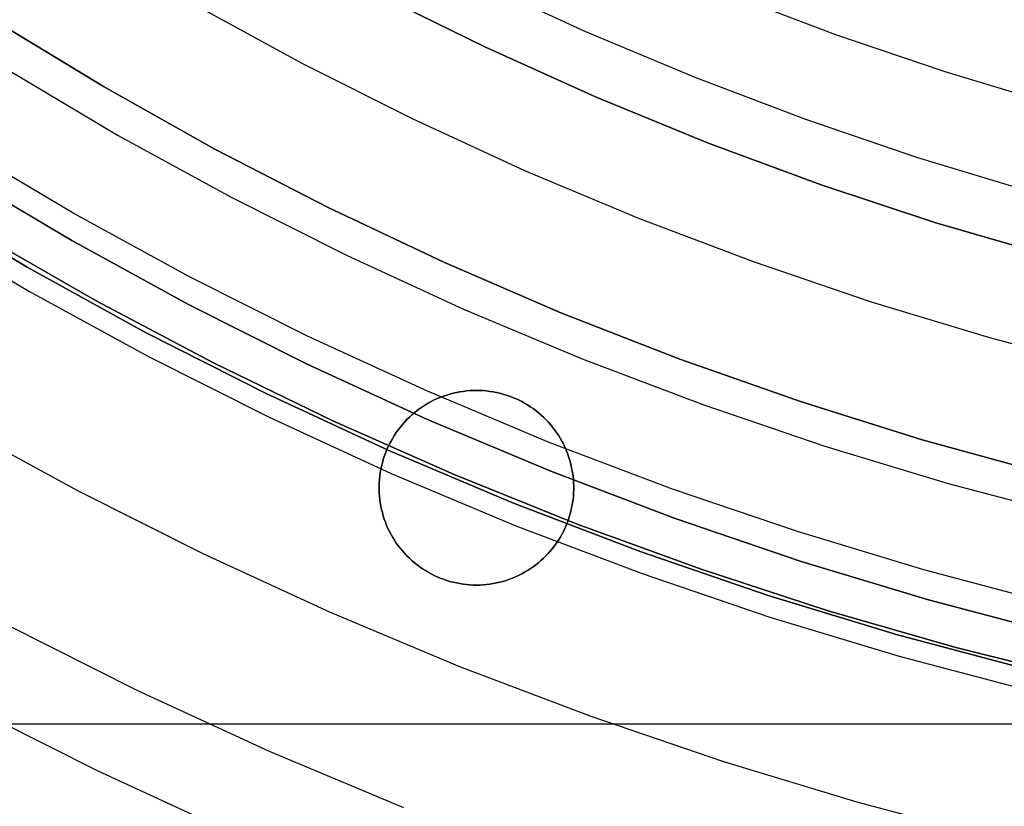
# Model space of a CAD drawing. Header units: millimetres. Extents: x 8929 to 10091, y -2708 to -1691.
# Tile 68 of 196: x 9485 to 9498, y -2108 to -2098. Entities that reach past the tile are written whole.
import ezdxf

# ---------------------------------------------------------------- set-up
doc = ezdxf.new("R2010")
doc.units = ezdxf.units.MM
for name, color, linetype in [('1', 7, 'Continuous'), ('COLOR EXT', 7, 'Continuous'), ('luz', 7, 'Continuous'), ('PLASTICO NEGRO', 7, 'Continuous')]:
    doc.layers.add(name, color=color, linetype=linetype)

msp = doc.modelspace()

# ---------------------------------------------------------------- linework, layer by layer
at = {"layer": '1', "color": 7, "true_color": 0xf4f4f4}
for p, q in [((9490.957, -2098.649, 206.567), (9489.563, -2097.963, 206.567)), ((9489.563, -2097.963, 208.385), (9490.957, -2098.649, 208.385)), ((9490.957, -2098.649, 207.476), (9489.563, -2097.963, 207.476)), ((9492.373, -2099.287, 206.567), (9490.957, -2098.649, 206.567)), ((9490.957, -2098.649, 208.385), (9492.373, -2099.287, 208.385)), ((9492.373, -2099.287, 207.476), (9490.957, -2098.649, 207.476)), ((9493.811, -2099.875, 206.567), (9492.373, -2099.287, 206.567)), ((9492.373, -2099.287, 208.385), (9493.811, -2099.875, 208.385)), ((9493.811, -2099.875, 207.476), (9492.373, -2099.287, 207.476)), ((9495.268, -2100.414, 206.567), (9493.811, -2099.875, 206.567)), ((9493.811, -2099.875, 208.385), (9495.268, -2100.414, 208.385)), ((9495.268, -2100.414, 207.476), (9493.811, -2099.875, 207.476)), ((9496.743, -2100.902, 206.567), (9495.268, -2100.414, 206.567)), ((9495.268, -2100.414, 208.385), (9496.743, -2100.902, 208.385)), ((9496.743, -2100.902, 207.476), (9495.268, -2100.414, 207.476)), ((9498.234, -2101.339, 206.567), (9496.743, -2100.902, 206.567)), ((9496.743, -2100.902, 208.385), (9498.234, -2101.339, 208.385)), ((9498.234, -2101.339, 207.476), (9496.743, -2100.902, 207.476))]:
    msp.add_line(p, q, dxfattribs=at)
at = {"layer": '1', "color": 7, "true_color": 0xffffff}
for p, q in [((9485.644, -2101.131, 69.704), (9484.174, -2100.259, 69.704)), ((9485.644, -2101.131, 53.153), (9484.174, -2100.259, 53.153)), ((9484.174, -2100.259, 61.429), (9485.644, -2101.131, 61.429)), ((9483.581, -2100.58, 70.904), (9485.072, -2101.472, 70.904)), ((9485.072, -2101.472, 76.403), (9483.581, -2100.58, 76.403)), ((9483.581, -2100.58, 34.804), (9485.072, -2101.472, 34.804)), ((9485.072, -2101.472, 42.804), (9483.581, -2100.58, 42.804)), ((9485.072, -2101.472, 73.653), (9483.581, -2100.58, 73.653)), ((9485.072, -2101.472, 38.804), (9483.581, -2100.58, 38.804)), ((9484.48, -2101.057, 206.567), (9485.959, -2101.904, 206.567)), ((9485.959, -2101.904, 208.385), (9484.48, -2101.057, 208.385)), ((9484.48, -2101.057, 207.476), (9485.959, -2101.904, 207.476)), ((9487.143, -2101.951, 69.704), (9485.644, -2101.131, 69.704)), ((9487.143, -2101.951, 53.153), (9485.644, -2101.131, 53.153)), ((9485.644, -2101.131, 61.429), (9487.143, -2101.951, 61.429)), ((9485.072, -2101.472, 70.904), (9486.593, -2102.311, 70.904)), ((9486.593, -2102.311, 76.403), (9485.072, -2101.472, 76.403)), ((9485.072, -2101.472, 34.804), (9486.593, -2102.311, 34.804)), ((9486.593, -2102.311, 42.804), (9485.072, -2101.472, 42.804)), ((9486.593, -2102.311, 73.653), (9485.072, -2101.472, 73.653)), ((9486.593, -2102.311, 38.804), (9485.072, -2101.472, 38.804)), ((9485.216, -2101.487, 206.567), (9485.216, -2101.487, 208.385)), ((9485.959, -2101.904, 206.567), (9487.466, -2102.7, 206.567)), ((9487.466, -2102.7, 208.385), (9485.959, -2101.904, 208.385)), ((9485.959, -2101.904, 207.476), (9487.466, -2102.7, 207.476)), ((9488.67, -2102.719, 69.704), (9487.143, -2101.951, 69.704)), ((9488.67, -2102.719, 53.153), (9487.143, -2101.951, 53.153)), ((9487.143, -2101.951, 61.429), (9488.67, -2102.719, 61.429)), ((9486.593, -2102.311, 70.904), (9488.143, -2103.097, 70.904)), ((9488.143, -2103.097, 76.403), (9486.593, -2102.311, 76.403)), ((9486.593, -2102.311, 34.804), (9488.143, -2103.097, 34.804)), ((9488.143, -2103.097, 42.804), (9486.593, -2102.311, 42.804)), ((9488.143, -2103.097, 73.653), (9486.593, -2102.311, 73.653)), ((9488.143, -2103.097, 38.804), (9486.593, -2102.311, 38.804)), ((9487.466, -2102.7, 206.567), (9488.999, -2103.445, 206.567)), ((9488.999, -2103.445, 208.385), (9487.466, -2102.7, 208.385)), ((9487.466, -2102.7, 207.476), (9488.999, -2103.445, 207.476)), ((9490.222, -2103.433, 69.704), (9488.67, -2102.719, 69.704)), ((9490.222, -2103.433, 53.153), (9488.67, -2102.719, 53.153)), ((9488.67, -2102.719, 61.429), (9490.222, -2103.433, 61.429)), ((9488.143, -2103.097, 70.904), (9489.719, -2103.828, 70.904)), ((9489.719, -2103.828, 76.403), (9488.143, -2103.097, 76.403)), ((9488.143, -2103.097, 34.804), (9489.719, -2103.828, 34.804)), ((9489.719, -2103.828, 42.804), (9488.143, -2103.097, 42.804)), ((9489.719, -2103.828, 73.653), (9488.143, -2103.097, 73.653)), ((9489.719, -2103.828, 38.804), (9488.143, -2103.097, 38.804)), ((9488.999, -2103.445, 206.567), (9490.557, -2104.136, 206.567)), ((9490.557, -2104.136, 208.385), (9488.999, -2103.445, 208.385)), ((9488.999, -2103.445, 207.476), (9490.557, -2104.136, 207.476)), ((9491.798, -2104.094, 69.704), (9490.222, -2103.433, 69.704)), ((9491.798, -2104.094, 53.153), (9490.222, -2103.433, 53.153)), ((9490.222, -2103.433, 61.429), (9491.798, -2104.094, 61.429)), ((9489.719, -2103.828, 70.904), (9491.32, -2104.505, 70.904)), ((9491.32, -2104.505, 76.403), (9489.719, -2103.828, 76.403)), ((9489.719, -2103.828, 34.804), (9491.32, -2104.505, 34.804)), ((9491.32, -2104.505, 42.804), (9489.719, -2103.828, 42.804)), ((9491.32, -2104.505, 73.653), (9489.719, -2103.828, 73.653)), ((9491.32, -2104.505, 38.804), (9489.719, -2103.828, 38.804)), ((9490.557, -2104.136, 206.567), (9492.137, -2104.774, 206.567)), ((9492.137, -2104.774, 208.385), (9490.557, -2104.136, 208.385)), ((9490.557, -2104.136, 207.476), (9492.137, -2104.774, 207.476)), ((9493.395, -2104.7, 69.704), (9491.798, -2104.094, 69.704)), ((9493.395, -2104.7, 53.153), (9491.798, -2104.094, 53.153)), ((9491.798, -2104.094, 61.429), (9493.395, -2104.7, 61.429)), ((9491.32, -2104.505, 70.904), (9492.943, -2105.125, 70.904)), ((9492.943, -2105.125, 76.403), (9491.32, -2104.505, 76.403)), ((9491.32, -2104.505, 34.804), (9492.943, -2105.125, 34.804)), ((9492.943, -2105.125, 42.804), (9491.32, -2104.505, 42.804)), ((9492.943, -2105.125, 73.653), (9491.32, -2104.505, 73.653)), ((9492.943, -2105.125, 38.804), (9491.32, -2104.505, 38.804)), ((9495.013, -2105.251, 69.704), (9493.395, -2104.7, 69.704)), ((9495.013, -2105.251, 53.153), (9493.395, -2104.7, 53.153)), ((9493.395, -2104.7, 61.429), (9495.013, -2105.251, 61.429)), ((9492.137, -2104.774, 206.567), (9493.739, -2105.357, 206.567)), ((9493.739, -2105.357, 208.385), (9492.137, -2104.774, 208.385)), ((9492.137, -2104.774, 207.476), (9493.739, -2105.357, 207.476)), ((9492.943, -2105.125, 70.904), (9494.587, -2105.688, 70.904)), ((9494.587, -2105.688, 76.403), (9492.943, -2105.125, 76.403)), ((9492.943, -2105.125, 34.804), (9494.587, -2105.688, 34.804)), ((9494.587, -2105.688, 42.804), (9492.943, -2105.125, 42.804)), ((9494.587, -2105.688, 73.653), (9492.943, -2105.125, 73.653)), ((9494.587, -2105.688, 38.804), (9492.943, -2105.125, 38.804)), ((9493.739, -2105.357, 206.567), (9495.36, -2105.885, 206.567)), ((9495.36, -2105.885, 208.385), (9493.739, -2105.357, 208.385)), ((9493.739, -2105.357, 207.476), (9495.36, -2105.885, 207.476)), ((9496.649, -2105.745, 69.704), (9495.013, -2105.251, 69.704)), ((9496.649, -2105.745, 53.153), (9495.013, -2105.251, 53.153)), ((9495.013, -2105.251, 61.429), (9496.649, -2105.745, 61.429)), ((9494.587, -2105.688, 70.904), (9496.249, -2106.194, 70.904)), ((9496.249, -2106.194, 76.403), (9494.587, -2105.688, 76.403)), ((9494.587, -2105.688, 34.804), (9496.249, -2106.194, 34.804)), ((9496.249, -2106.194, 42.804), (9494.587, -2105.688, 42.804)), ((9496.249, -2106.194, 73.653), (9494.587, -2105.688, 73.653)), ((9496.249, -2106.194, 38.804), (9494.587, -2105.688, 38.804)), ((9498.301, -2106.182, 69.704), (9496.649, -2105.745, 69.704)), ((9498.301, -2106.182, 53.153), (9496.649, -2105.745, 53.153)), ((9496.649, -2105.745, 61.429), (9498.301, -2106.182, 61.429)), ((9495.36, -2105.885, 206.567), (9496.997, -2106.357, 206.567)), ((9496.997, -2106.357, 208.385), (9495.36, -2105.885, 208.385)), ((9495.36, -2105.885, 207.476), (9496.997, -2106.357, 207.476)), ((9496.249, -2106.194, 70.904), (9497.928, -2106.642, 70.904)), ((9497.928, -2106.642, 76.403), (9496.249, -2106.194, 76.403)), ((9496.249, -2106.194, 34.804), (9497.928, -2106.642, 34.804)), ((9497.928, -2106.642, 42.804), (9496.249, -2106.194, 42.804)), ((9497.928, -2106.642, 73.653), (9496.249, -2106.194, 73.653)), ((9497.928, -2106.642, 38.804), (9496.249, -2106.194, 38.804)), ((9496.997, -2106.357, 206.567), (9498.65, -2106.773, 206.567)), ((9498.65, -2106.773, 208.385), (9496.997, -2106.357, 208.385)), ((9496.997, -2106.357, 207.476), (9498.65, -2106.773, 207.476))]:
    msp.add_line(p, q, dxfattribs=at)
at = {"layer": 'COLOR EXT', "color": 30, "true_color": 0xff8d00}
for p, q in [((9490.627, -2103.074, 19.504), (9490.585, -2103.082, 19.504)), ((9490.585, -2103.082, 21.604), (9490.627, -2103.074, 21.604)), ((9490.627, -2103.074, 20.554), (9490.585, -2103.082, 20.554)), ((9490.67, -2103.068, 19.504), (9490.627, -2103.074, 19.504)), ((9490.627, -2103.074, 21.604), (9490.67, -2103.068, 21.604)), ((9490.67, -2103.068, 20.554), (9490.627, -2103.074, 20.554)), ((9490.713, -2103.062, 19.504), (9490.67, -2103.068, 19.504)), ((9490.67, -2103.068, 21.604), (9490.713, -2103.062, 21.604)), ((9490.713, -2103.062, 20.554), (9490.67, -2103.068, 20.554)), ((9490.756, -2103.059, 19.504), (9490.713, -2103.062, 19.504)), ((9490.713, -2103.062, 21.604), (9490.756, -2103.059, 21.604)), ((9490.756, -2103.059, 20.554), (9490.713, -2103.062, 20.554)), ((9490.799, -2103.056, 19.504), (9490.756, -2103.059, 19.504)), ((9490.756, -2103.059, 21.604), (9490.799, -2103.056, 21.604)), ((9490.799, -2103.056, 20.554), (9490.756, -2103.059, 20.554)), ((9490.842, -2103.056, 19.504), (9490.799, -2103.056, 19.504)), ((9490.799, -2103.056, 21.604), (9490.842, -2103.056, 21.604)), ((9490.842, -2103.056, 20.554), (9490.799, -2103.056, 20.554)), ((9490.885, -2103.056, 19.504), (9490.842, -2103.056, 19.504)), ((9490.842, -2103.056, 21.604), (9490.885, -2103.056, 21.604)), ((9490.842, -2103.056, 19.504), (9490.842, -2103.056, 21.604)), ((9490.885, -2103.056, 20.554), (9490.842, -2103.056, 20.554)), ((9490.928, -2103.059, 19.504), (9490.885, -2103.056, 19.504)), ((9490.885, -2103.056, 21.604), (9490.928, -2103.059, 21.604)), ((9490.928, -2103.059, 20.554), (9490.885, -2103.056, 20.554)), ((9490.971, -2103.062, 19.504), (9490.928, -2103.059, 19.504)), ((9490.928, -2103.059, 21.604), (9490.971, -2103.062, 21.604)), ((9490.971, -2103.062, 20.554), (9490.928, -2103.059, 20.554)), ((9491.014, -2103.068, 19.504), (9490.971, -2103.062, 19.504)), ((9490.971, -2103.062, 21.604), (9491.014, -2103.068, 21.604)), ((9491.014, -2103.068, 20.554), (9490.971, -2103.062, 20.554)), ((9491.057, -2103.074, 19.504), (9491.014, -2103.068, 19.504)), ((9491.014, -2103.068, 21.604), (9491.057, -2103.074, 21.604)), ((9491.057, -2103.074, 20.554), (9491.014, -2103.068, 20.554)), ((9491.099, -2103.082, 19.504), (9491.057, -2103.074, 19.504)), ((9491.057, -2103.074, 21.604), (9491.099, -2103.082, 21.604)), ((9491.099, -2103.082, 20.554), (9491.057, -2103.074, 20.554)), ((9490.261, -2103.199, 19.504), (9490.223, -2103.22, 19.504)), ((9490.223, -2103.22, 21.604), (9490.261, -2103.199, 21.604)), ((9490.261, -2103.199, 20.554), (9490.223, -2103.22, 20.554)), ((9490.299, -2103.179, 19.504), (9490.261, -2103.199, 19.504)), ((9490.261, -2103.199, 21.604), (9490.299, -2103.179, 21.604)), ((9490.299, -2103.179, 20.554), (9490.261, -2103.199, 20.554)), ((9490.339, -2103.161, 19.504), (9490.299, -2103.179, 19.504)), ((9490.299, -2103.179, 21.604), (9490.339, -2103.161, 21.604)), ((9490.339, -2103.161, 20.554), (9490.299, -2103.179, 20.554)), ((9490.378, -2103.145, 19.504), (9490.339, -2103.161, 19.504)), ((9490.339, -2103.161, 21.604), (9490.378, -2103.145, 21.604)), ((9490.378, -2103.145, 20.554), (9490.339, -2103.161, 20.554)), ((9490.419, -2103.129, 19.504), (9490.378, -2103.145, 19.504)), ((9490.378, -2103.145, 21.604), (9490.419, -2103.129, 21.604)), ((9490.419, -2103.129, 20.554), (9490.378, -2103.145, 20.554)), ((9490.46, -2103.116, 19.504), (9490.419, -2103.129, 19.504)), ((9490.419, -2103.129, 21.604), (9490.46, -2103.116, 21.604)), ((9490.46, -2103.116, 20.554), (9490.419, -2103.129, 20.554)), ((9490.501, -2103.103, 19.504), (9490.46, -2103.116, 19.504)), ((9490.46, -2103.116, 21.604), (9490.501, -2103.103, 21.604)), ((9490.501, -2103.103, 20.554), (9490.46, -2103.116, 20.554)), ((9490.543, -2103.092, 19.504), (9490.501, -2103.103, 19.504)), ((9490.501, -2103.103, 21.604), (9490.543, -2103.092, 21.604)), ((9490.543, -2103.092, 20.554), (9490.501, -2103.103, 20.554)), ((9490.585, -2103.082, 19.504), (9490.543, -2103.092, 19.504)), ((9490.543, -2103.092, 21.604), (9490.585, -2103.082, 21.604)), ((9490.585, -2103.082, 20.554), (9490.543, -2103.092, 20.554)), ((9491.141, -2103.092, 19.504), (9491.099, -2103.082, 19.504)), ((9491.099, -2103.082, 21.604), (9491.141, -2103.092, 21.604)), ((9491.141, -2103.092, 20.554), (9491.099, -2103.082, 20.554)), ((9491.183, -2103.103, 19.504), (9491.141, -2103.092, 19.504)), ((9491.141, -2103.092, 21.604), (9491.183, -2103.103, 21.604)), ((9491.183, -2103.103, 20.554), (9491.141, -2103.092, 20.554)), ((9491.224, -2103.116, 19.504), (9491.183, -2103.103, 19.504)), ((9491.183, -2103.103, 21.604), (9491.224, -2103.116, 21.604)), ((9491.224, -2103.116, 20.554), (9491.183, -2103.103, 20.554)), ((9491.265, -2103.129, 19.504), (9491.224, -2103.116, 19.504)), ((9491.224, -2103.116, 21.604), (9491.265, -2103.129, 21.604)), ((9491.265, -2103.129, 20.554), (9491.224, -2103.116, 20.554)), ((9491.305, -2103.145, 19.504), (9491.265, -2103.129, 19.504)), ((9491.265, -2103.129, 21.604), (9491.305, -2103.145, 21.604)), ((9491.305, -2103.145, 20.554), (9491.265, -2103.129, 20.554)), ((9491.345, -2103.161, 19.504), (9491.305, -2103.145, 19.504)), ((9491.305, -2103.145, 21.604), (9491.345, -2103.161, 21.604)), ((9491.345, -2103.161, 20.554), (9491.305, -2103.145, 20.554)), ((9491.384, -2103.179, 19.504), (9491.345, -2103.161, 19.504)), ((9491.345, -2103.161, 21.604), (9491.384, -2103.179, 21.604)), ((9491.384, -2103.179, 20.554), (9491.345, -2103.161, 20.554)), ((9491.423, -2103.199, 19.504), (9491.384, -2103.179, 19.504)), ((9491.384, -2103.179, 21.604), (9491.423, -2103.199, 21.604)), ((9491.423, -2103.199, 20.554), (9491.384, -2103.179, 20.554)), ((9491.461, -2103.22, 19.504), (9491.423, -2103.199, 19.504)), ((9491.423, -2103.199, 21.604), (9491.461, -2103.22, 21.604)), ((9491.461, -2103.22, 20.554), (9491.423, -2103.199, 20.554)), ((9490.079, -2103.315, 19.504), (9490.046, -2103.342, 19.504)), ((9490.046, -2103.342, 21.604), (9490.079, -2103.315, 21.604)), ((9490.079, -2103.315, 20.554), (9490.046, -2103.342, 20.554)), ((9490.114, -2103.289, 19.504), (9490.079, -2103.315, 19.504)), ((9490.079, -2103.315, 21.604), (9490.114, -2103.289, 21.604)), ((9490.114, -2103.289, 20.554), (9490.079, -2103.315, 20.554)), ((9490.15, -2103.265, 19.504), (9490.114, -2103.289, 19.504)), ((9490.114, -2103.289, 21.604), (9490.15, -2103.265, 21.604)), ((9490.15, -2103.265, 20.554), (9490.114, -2103.289, 20.554)), ((9490.186, -2103.242, 19.504), (9490.15, -2103.265, 19.504)), ((9490.15, -2103.265, 21.604), (9490.186, -2103.242, 21.604)), ((9490.186, -2103.242, 20.554), (9490.15, -2103.265, 20.554)), ((9490.223, -2103.22, 19.504), (9490.186, -2103.242, 19.504)), ((9490.186, -2103.242, 21.604), (9490.223, -2103.22, 21.604)), ((9490.223, -2103.22, 20.554), (9490.186, -2103.242, 20.554)), ((9491.498, -2103.242, 19.504), (9491.461, -2103.22, 19.504)), ((9491.461, -2103.22, 21.604), (9491.498, -2103.242, 21.604)), ((9491.498, -2103.242, 20.554), (9491.461, -2103.22, 20.554)), ((9491.534, -2103.265, 19.504), (9491.498, -2103.242, 19.504)), ((9491.498, -2103.242, 21.604), (9491.534, -2103.265, 21.604)), ((9491.534, -2103.265, 20.554), (9491.498, -2103.242, 20.554)), ((9491.57, -2103.289, 19.504), (9491.534, -2103.265, 19.504)), ((9491.534, -2103.265, 21.604), (9491.57, -2103.289, 21.604)), ((9491.57, -2103.289, 20.554), (9491.534, -2103.265, 20.554)), ((9491.604, -2103.315, 19.504), (9491.57, -2103.289, 19.504)), ((9491.57, -2103.289, 21.604), (9491.604, -2103.315, 21.604)), ((9491.604, -2103.315, 20.554), (9491.57, -2103.289, 20.554)), ((9491.638, -2103.342, 19.504), (9491.604, -2103.315, 19.504)), ((9491.604, -2103.315, 21.604), (9491.638, -2103.342, 21.604)), ((9491.638, -2103.342, 20.554), (9491.604, -2103.315, 20.554)), ((9489.921, -2103.461, 19.504), (9489.892, -2103.493, 19.504)), ((9489.892, -2103.493, 21.604), (9489.921, -2103.461, 21.604)), ((9489.921, -2103.461, 20.554), (9489.892, -2103.493, 20.554)), ((9489.95, -2103.429, 19.504), (9489.921, -2103.461, 19.504)), ((9489.921, -2103.461, 21.604), (9489.95, -2103.429, 21.604)), ((9489.95, -2103.429, 20.554), (9489.921, -2103.461, 20.554)), ((9489.981, -2103.399, 19.504), (9489.95, -2103.429, 19.504)), ((9489.95, -2103.429, 21.604), (9489.981, -2103.399, 21.604)), ((9489.981, -2103.399, 20.554), (9489.95, -2103.429, 20.554)), ((9490.013, -2103.37, 19.504), (9489.981, -2103.399, 19.504)), ((9489.981, -2103.399, 21.604), (9490.013, -2103.37, 21.604)), ((9490.013, -2103.37, 20.554), (9489.981, -2103.399, 20.554)), ((9490.046, -2103.342, 19.504), (9490.013, -2103.37, 19.504)), ((9490.013, -2103.37, 21.604), (9490.046, -2103.342, 21.604)), ((9490.046, -2103.342, 20.554), (9490.013, -2103.37, 20.554)), ((9491.671, -2103.37, 19.504), (9491.638, -2103.342, 19.504)), ((9491.638, -2103.342, 21.604), (9491.671, -2103.37, 21.604)), ((9491.671, -2103.37, 20.554), (9491.638, -2103.342, 20.554)), ((9491.703, -2103.399, 19.504), (9491.671, -2103.37, 19.504)), ((9491.671, -2103.37, 21.604), (9491.703, -2103.399, 21.604)), ((9491.703, -2103.399, 20.554), (9491.671, -2103.37, 20.554)), ((9491.733, -2103.429, 19.504), (9491.703, -2103.399, 19.504)), ((9491.703, -2103.399, 21.604), (9491.733, -2103.429, 21.604)), ((9491.733, -2103.429, 20.554), (9491.703, -2103.399, 20.554)), ((9491.763, -2103.461, 19.504), (9491.733, -2103.429, 19.504)), ((9491.733, -2103.429, 21.604), (9491.763, -2103.461, 21.604)), ((9491.763, -2103.461, 20.554), (9491.733, -2103.429, 20.554)), ((9491.792, -2103.493, 19.504), (9491.763, -2103.461, 19.504)), ((9491.763, -2103.461, 21.604), (9491.792, -2103.493, 21.604)), ((9491.792, -2103.493, 20.554), (9491.763, -2103.461, 20.554)), ((9489.838, -2103.561, 19.504), (9489.813, -2103.596, 19.504)), ((9489.813, -2103.596, 21.604), (9489.838, -2103.561, 21.604)), ((9489.838, -2103.561, 20.554), (9489.813, -2103.596, 20.554)), ((9489.865, -2103.526, 19.504), (9489.838, -2103.561, 19.504)), ((9489.838, -2103.561, 21.604), (9489.865, -2103.526, 21.604)), ((9489.865, -2103.526, 20.554), (9489.838, -2103.561, 20.554)), ((9489.892, -2103.493, 19.504), (9489.865, -2103.526, 19.504)), ((9489.865, -2103.526, 21.604), (9489.892, -2103.493, 21.604)), ((9489.892, -2103.493, 20.554), (9489.865, -2103.526, 20.554)), ((9491.819, -2103.526, 19.504), (9491.792, -2103.493, 19.504)), ((9491.792, -2103.493, 21.604), (9491.819, -2103.526, 21.604)), ((9491.819, -2103.526, 20.554), (9491.792, -2103.493, 20.554)), ((9491.845, -2103.561, 19.504), (9491.819, -2103.526, 19.504)), ((9491.819, -2103.526, 21.604), (9491.845, -2103.561, 21.604)), ((9491.845, -2103.561, 20.554), (9491.819, -2103.526, 20.554)), ((9491.871, -2103.596, 19.504), (9491.845, -2103.561, 19.504)), ((9491.845, -2103.561, 21.604), (9491.871, -2103.596, 21.604)), ((9491.871, -2103.596, 20.554), (9491.845, -2103.561, 20.554)), ((9489.745, -2103.706, 19.504), (9489.725, -2103.744, 19.504)), ((9489.725, -2103.744, 21.604), (9489.745, -2103.706, 21.604)), ((9489.745, -2103.706, 20.554), (9489.725, -2103.744, 20.554)), ((9489.767, -2103.668, 19.504), (9489.745, -2103.706, 19.504)), ((9489.745, -2103.706, 21.604), (9489.767, -2103.668, 21.604)), ((9489.767, -2103.668, 20.554), (9489.745, -2103.706, 20.554)), ((9489.789, -2103.632, 19.504), (9489.767, -2103.668, 19.504)), ((9489.767, -2103.668, 21.604), (9489.789, -2103.632, 21.604)), ((9489.789, -2103.632, 20.554), (9489.767, -2103.668, 20.554)), ((9489.813, -2103.596, 19.504), (9489.789, -2103.632, 19.504)), ((9489.789, -2103.632, 21.604), (9489.813, -2103.596, 21.604)), ((9489.813, -2103.596, 20.554), (9489.789, -2103.632, 20.554)), ((9491.894, -2103.632, 19.504), (9491.871, -2103.596, 19.504)), ((9491.871, -2103.596, 21.604), (9491.894, -2103.632, 21.604)), ((9491.894, -2103.632, 20.554), (9491.871, -2103.596, 20.554)), ((9491.917, -2103.668, 19.504), (9491.894, -2103.632, 19.504)), ((9491.894, -2103.632, 21.604), (9491.917, -2103.668, 21.604)), ((9491.917, -2103.668, 20.554), (9491.894, -2103.632, 20.554)), ((9491.938, -2103.706, 19.504), (9491.917, -2103.668, 19.504)), ((9491.917, -2103.668, 21.604), (9491.938, -2103.706, 21.604)), ((9491.938, -2103.706, 20.554), (9491.917, -2103.668, 20.554)), ((9491.959, -2103.744, 19.504), (9491.938, -2103.706, 19.504)), ((9491.938, -2103.706, 21.604), (9491.959, -2103.744, 21.604)), ((9491.959, -2103.744, 20.554), (9491.938, -2103.706, 20.554)), ((9489.689, -2103.822, 19.504), (9489.673, -2103.862, 19.504)), ((9489.673, -2103.862, 21.604), (9489.689, -2103.822, 21.604)), ((9489.689, -2103.822, 20.554), (9489.673, -2103.862, 20.554)), ((9489.706, -2103.783, 19.504), (9489.689, -2103.822, 19.504)), ((9489.689, -2103.822, 21.604), (9489.706, -2103.783, 21.604)), ((9489.706, -2103.783, 20.554), (9489.689, -2103.822, 20.554)), ((9489.725, -2103.744, 19.504), (9489.706, -2103.783, 19.504)), ((9489.706, -2103.783, 21.604), (9489.725, -2103.744, 21.604)), ((9489.725, -2103.744, 20.554), (9489.706, -2103.783, 20.554)), ((9491.977, -2103.783, 19.504), (9491.959, -2103.744, 19.504)), ((9491.959, -2103.744, 21.604), (9491.977, -2103.783, 21.604)), ((9491.977, -2103.783, 20.554), (9491.959, -2103.744, 20.554)), ((9491.995, -2103.822, 19.504), (9491.977, -2103.783, 19.504)), ((9491.977, -2103.783, 21.604), (9491.995, -2103.822, 21.604)), ((9491.995, -2103.822, 20.554), (9491.977, -2103.783, 20.554)), ((9492.011, -2103.862, 19.504), (9491.995, -2103.822, 19.504)), ((9491.995, -2103.822, 21.604), (9492.011, -2103.862, 21.604)), ((9492.011, -2103.862, 20.554), (9491.995, -2103.822, 20.554)), ((9489.645, -2103.944, 19.504), (9489.634, -2103.986, 19.504)), ((9489.634, -2103.986, 21.604), (9489.645, -2103.944, 21.604)), ((9489.645, -2103.944, 20.554), (9489.634, -2103.986, 20.554)), ((9489.658, -2103.903, 19.504), (9489.645, -2103.944, 19.504)), ((9489.645, -2103.944, 21.604), (9489.658, -2103.903, 21.604)), ((9489.658, -2103.903, 20.554), (9489.645, -2103.944, 20.554)), ((9489.673, -2103.862, 19.504), (9489.658, -2103.903, 19.504)), ((9489.658, -2103.903, 21.604), (9489.673, -2103.862, 21.604)), ((9489.673, -2103.862, 20.554), (9489.658, -2103.903, 20.554)), ((9492.025, -2103.903, 19.504), (9492.011, -2103.862, 19.504)), ((9492.011, -2103.862, 21.604), (9492.025, -2103.903, 21.604)), ((9492.025, -2103.903, 20.554), (9492.011, -2103.862, 20.554)), ((9492.038, -2103.944, 19.504), (9492.025, -2103.903, 19.504)), ((9492.025, -2103.903, 21.604), (9492.038, -2103.944, 21.604)), ((9492.038, -2103.944, 20.554), (9492.025, -2103.903, 20.554)), ((9492.05, -2103.986, 19.504), (9492.038, -2103.944, 19.504)), ((9492.038, -2103.944, 21.604), (9492.05, -2103.986, 21.604)), ((9492.05, -2103.986, 20.554), (9492.038, -2103.944, 20.554)), ((9489.614, -2104.07, 19.504), (9489.607, -2104.112, 19.504)), ((9489.607, -2104.112, 21.604), (9489.614, -2104.07, 21.604)), ((9489.614, -2104.07, 20.554), (9489.607, -2104.112, 20.554)), ((9489.623, -2104.028, 19.504), (9489.614, -2104.07, 19.504)), ((9489.614, -2104.07, 21.604), (9489.623, -2104.028, 21.604)), ((9489.623, -2104.028, 20.554), (9489.614, -2104.07, 20.554)), ((9489.634, -2103.986, 19.504), (9489.623, -2104.028, 19.504)), ((9489.623, -2104.028, 21.604), (9489.634, -2103.986, 21.604)), ((9489.634, -2103.986, 20.554), (9489.623, -2104.028, 20.554)), ((9492.06, -2104.028, 19.504), (9492.05, -2103.986, 19.504)), ((9492.05, -2103.986, 21.604), (9492.06, -2104.028, 21.604)), ((9492.06, -2104.028, 20.554), (9492.05, -2103.986, 20.554)), ((9492.069, -2104.07, 19.504), (9492.06, -2104.028, 19.504)), ((9492.06, -2104.028, 21.604), (9492.069, -2104.07, 21.604)), ((9492.069, -2104.07, 20.554), (9492.06, -2104.028, 20.554)), ((9492.077, -2104.112, 19.504), (9492.069, -2104.07, 19.504)), ((9492.069, -2104.07, 21.604), (9492.077, -2104.112, 21.604)), ((9492.077, -2104.112, 20.554), (9492.069, -2104.07, 20.554)), ((9489.596, -2104.198, 19.504), (9489.594, -2104.241, 19.504)), ((9489.594, -2104.241, 21.604), (9489.596, -2104.198, 21.604)), ((9489.596, -2104.198, 20.554), (9489.594, -2104.241, 20.554)), ((9489.601, -2104.155, 19.504), (9489.596, -2104.198, 19.504)), ((9489.596, -2104.198, 21.604), (9489.601, -2104.155, 21.604)), ((9489.601, -2104.155, 20.554), (9489.596, -2104.198, 20.554)), ((9489.607, -2104.112, 19.504), (9489.601, -2104.155, 19.504)), ((9489.601, -2104.155, 21.604), (9489.607, -2104.112, 21.604)), ((9489.607, -2104.112, 20.554), (9489.601, -2104.155, 20.554)), ((9492.083, -2104.155, 19.504), (9492.077, -2104.112, 19.504)), ((9492.077, -2104.112, 21.604), (9492.083, -2104.155, 21.604)), ((9492.083, -2104.155, 20.554), (9492.077, -2104.112, 20.554)), ((9492.087, -2104.198, 19.504), (9492.083, -2104.155, 19.504)), ((9492.083, -2104.155, 21.604), (9492.087, -2104.198, 21.604)), ((9492.087, -2104.198, 20.554), (9492.083, -2104.155, 20.554)), ((9492.09, -2104.241, 19.504), (9492.087, -2104.198, 19.504)), ((9492.087, -2104.198, 21.604), (9492.09, -2104.241, 21.604)), ((9492.09, -2104.241, 20.554), (9492.087, -2104.198, 20.554)), ((9489.594, -2104.241, 19.504), (9489.592, -2104.284, 19.504)), ((9489.592, -2104.284, 21.604), (9489.594, -2104.241, 21.604)), ((9489.594, -2104.241, 20.554), (9489.592, -2104.284, 20.554)), ((9489.592, -2104.284, 19.504), (9489.592, -2104.327, 19.504)), ((9489.592, -2104.327, 21.604), (9489.592, -2104.284, 21.604)), ((9489.592, -2104.284, 20.554), (9489.592, -2104.327, 20.554)), ((9489.592, -2104.306, 19.504), (9489.592, -2104.306, 21.604)), ((9489.592, -2104.327, 19.504), (9489.594, -2104.37, 19.504)), ((9489.594, -2104.37, 21.604), (9489.592, -2104.327, 21.604)), ((9489.592, -2104.327, 20.554), (9489.594, -2104.37, 20.554)), ((9492.092, -2104.284, 19.504), (9492.09, -2104.241, 19.504)), ((9492.09, -2104.241, 21.604), (9492.092, -2104.284, 21.604)), ((9492.092, -2104.284, 20.554), (9492.09, -2104.241, 20.554)), ((9492.09, -2104.37, 19.504), (9492.092, -2104.327, 19.504)), ((9492.092, -2104.327, 21.604), (9492.09, -2104.37, 21.604)), ((9492.09, -2104.37, 20.554), (9492.092, -2104.327, 20.554)), ((9492.092, -2104.327, 19.504), (9492.092, -2104.284, 19.504)), ((9492.092, -2104.284, 21.604), (9492.092, -2104.327, 21.604)), ((9492.092, -2104.327, 20.554), (9492.092, -2104.284, 20.554)), ((9492.092, -2104.306, 19.504), (9492.092, -2104.306, 21.604)), ((9489.594, -2104.37, 19.504), (9489.596, -2104.413, 19.504)), ((9489.596, -2104.413, 21.604), (9489.594, -2104.37, 21.604)), ((9489.594, -2104.37, 20.554), (9489.596, -2104.413, 20.554)), ((9489.596, -2104.413, 19.504), (9489.601, -2104.456, 19.504)), ((9489.601, -2104.456, 21.604), (9489.596, -2104.413, 21.604)), ((9489.596, -2104.413, 20.554), (9489.601, -2104.456, 20.554)), ((9489.601, -2104.456, 19.504), (9489.607, -2104.499, 19.504)), ((9489.607, -2104.499, 21.604), (9489.601, -2104.456, 21.604)), ((9489.601, -2104.456, 20.554), (9489.607, -2104.499, 20.554)), ((9492.077, -2104.499, 19.504), (9492.083, -2104.456, 19.504)), ((9492.083, -2104.456, 21.604), (9492.077, -2104.499, 21.604)), ((9492.077, -2104.499, 20.554), (9492.083, -2104.456, 20.554)), ((9492.083, -2104.456, 19.504), (9492.087, -2104.413, 19.504)), ((9492.087, -2104.413, 21.604), (9492.083, -2104.456, 21.604)), ((9492.083, -2104.456, 20.554), (9492.087, -2104.413, 20.554)), ((9492.087, -2104.413, 19.504), (9492.09, -2104.37, 19.504)), ((9492.09, -2104.37, 21.604), (9492.087, -2104.413, 21.604)), ((9492.087, -2104.413, 20.554), (9492.09, -2104.37, 20.554)), ((9489.607, -2104.499, 19.504), (9489.614, -2104.542, 19.504)), ((9489.614, -2104.542, 21.604), (9489.607, -2104.499, 21.604)), ((9489.607, -2104.499, 20.554), (9489.614, -2104.542, 20.554)), ((9489.614, -2104.542, 19.504), (9489.623, -2104.584, 19.504)), ((9489.623, -2104.584, 21.604), (9489.614, -2104.542, 21.604)), ((9489.614, -2104.542, 20.554), (9489.623, -2104.584, 20.554)), ((9489.623, -2104.584, 19.504), (9489.634, -2104.626, 19.504)), ((9489.634, -2104.626, 21.604), (9489.623, -2104.584, 21.604)), ((9489.623, -2104.584, 20.554), (9489.634, -2104.626, 20.554)), ((9492.05, -2104.626, 19.504), (9492.06, -2104.584, 19.504)), ((9492.06, -2104.584, 21.604), (9492.05, -2104.626, 21.604)), ((9492.05, -2104.626, 20.554), (9492.06, -2104.584, 20.554)), ((9492.06, -2104.584, 19.504), (9492.069, -2104.542, 19.504)), ((9492.069, -2104.542, 21.604), (9492.06, -2104.584, 21.604)), ((9492.06, -2104.584, 20.554), (9492.069, -2104.542, 20.554)), ((9492.069, -2104.542, 19.504), (9492.077, -2104.499, 19.504)), ((9492.077, -2104.499, 21.604), (9492.069, -2104.542, 21.604)), ((9492.069, -2104.542, 20.554), (9492.077, -2104.499, 20.554)), ((9489.634, -2104.626, 19.504), (9489.645, -2104.667, 19.504)), ((9489.645, -2104.667, 21.604), (9489.634, -2104.626, 21.604)), ((9489.634, -2104.626, 20.554), (9489.645, -2104.667, 20.554)), ((9489.645, -2104.667, 19.504), (9489.658, -2104.708, 19.504)), ((9489.658, -2104.708, 21.604), (9489.645, -2104.667, 21.604)), ((9489.645, -2104.667, 20.554), (9489.658, -2104.708, 20.554)), ((9489.658, -2104.708, 19.504), (9489.673, -2104.749, 19.504)), ((9489.673, -2104.749, 21.604), (9489.658, -2104.708, 21.604)), ((9489.658, -2104.708, 20.554), (9489.673, -2104.749, 20.554)), ((9492.011, -2104.749, 19.504), (9492.025, -2104.708, 19.504)), ((9492.025, -2104.708, 21.604), (9492.011, -2104.749, 21.604)), ((9492.011, -2104.749, 20.554), (9492.025, -2104.708, 20.554)), ((9492.025, -2104.708, 19.504), (9492.038, -2104.667, 19.504)), ((9492.038, -2104.667, 21.604), (9492.025, -2104.708, 21.604)), ((9492.025, -2104.708, 20.554), (9492.038, -2104.667, 20.554)), ((9492.038, -2104.667, 19.504), (9492.05, -2104.626, 19.504)), ((9492.05, -2104.626, 21.604), (9492.038, -2104.667, 21.604)), ((9492.038, -2104.667, 20.554), (9492.05, -2104.626, 20.554)), ((9489.673, -2104.749, 19.504), (9489.689, -2104.789, 19.504)), ((9489.689, -2104.789, 21.604), (9489.673, -2104.749, 21.604)), ((9489.673, -2104.749, 20.554), (9489.689, -2104.789, 20.554)), ((9489.689, -2104.789, 19.504), (9489.706, -2104.829, 19.504)), ((9489.706, -2104.829, 21.604), (9489.689, -2104.789, 21.604)), ((9489.689, -2104.789, 20.554), (9489.706, -2104.829, 20.554)), ((9489.706, -2104.829, 19.504), (9489.725, -2104.867, 19.504)), ((9489.725, -2104.867, 21.604), (9489.706, -2104.829, 21.604)), ((9489.706, -2104.829, 20.554), (9489.725, -2104.867, 20.554)), ((9491.959, -2104.867, 19.504), (9491.977, -2104.829, 19.504)), ((9491.977, -2104.829, 21.604), (9491.959, -2104.867, 21.604)), ((9491.959, -2104.867, 20.554), (9491.977, -2104.829, 20.554)), ((9491.977, -2104.829, 19.504), (9491.995, -2104.789, 19.504)), ((9491.995, -2104.789, 21.604), (9491.977, -2104.829, 21.604)), ((9491.977, -2104.829, 20.554), (9491.995, -2104.789, 20.554)), ((9491.995, -2104.789, 19.504), (9492.011, -2104.749, 19.504)), ((9492.011, -2104.749, 21.604), (9491.995, -2104.789, 21.604)), ((9491.995, -2104.789, 20.554), (9492.011, -2104.749, 20.554)), ((9489.725, -2104.867, 19.504), (9489.745, -2104.906, 19.504)), ((9489.745, -2104.906, 21.604), (9489.725, -2104.867, 21.604)), ((9489.725, -2104.867, 20.554), (9489.745, -2104.906, 20.554)), ((9489.745, -2104.906, 19.504), (9489.767, -2104.943, 19.504)), ((9489.767, -2104.943, 21.604), (9489.745, -2104.906, 21.604)), ((9489.745, -2104.906, 20.554), (9489.767, -2104.943, 20.554)), ((9489.767, -2104.943, 19.504), (9489.789, -2104.98, 19.504)), ((9489.789, -2104.98, 21.604), (9489.767, -2104.943, 21.604)), ((9489.767, -2104.943, 20.554), (9489.789, -2104.98, 20.554)), ((9491.894, -2104.98, 19.504), (9491.917, -2104.943, 19.504)), ((9491.917, -2104.943, 21.604), (9491.894, -2104.98, 21.604)), ((9491.894, -2104.98, 20.554), (9491.917, -2104.943, 20.554)), ((9491.917, -2104.943, 19.504), (9491.938, -2104.906, 19.504)), ((9491.938, -2104.906, 21.604), (9491.917, -2104.943, 21.604)), ((9491.917, -2104.943, 20.554), (9491.938, -2104.906, 20.554)), ((9491.938, -2104.906, 19.504), (9491.959, -2104.867, 19.504)), ((9491.959, -2104.867, 21.604), (9491.938, -2104.906, 21.604)), ((9491.938, -2104.906, 20.554), (9491.959, -2104.867, 20.554)), ((9489.789, -2104.98, 19.504), (9489.813, -2105.016, 19.504)), ((9489.813, -2105.016, 21.604), (9489.789, -2104.98, 21.604)), ((9489.789, -2104.98, 20.554), (9489.813, -2105.016, 20.554)), ((9489.813, -2105.016, 19.504), (9489.838, -2105.051, 19.504)), ((9489.838, -2105.051, 21.604), (9489.813, -2105.016, 21.604)), ((9489.813, -2105.016, 20.554), (9489.838, -2105.051, 20.554)), ((9489.838, -2105.051, 19.504), (9489.865, -2105.085, 19.504)), ((9489.865, -2105.085, 21.604), (9489.838, -2105.051, 21.604)), ((9489.838, -2105.051, 20.554), (9489.865, -2105.085, 20.554)), ((9489.865, -2105.085, 19.504), (9489.892, -2105.118, 19.504)), ((9489.892, -2105.118, 21.604), (9489.865, -2105.085, 21.604)), ((9489.865, -2105.085, 20.554), (9489.892, -2105.118, 20.554)), ((9491.792, -2105.118, 19.504), (9491.819, -2105.085, 19.504)), ((9491.819, -2105.085, 21.604), (9491.792, -2105.118, 21.604)), ((9491.792, -2105.118, 20.554), (9491.819, -2105.085, 20.554)), ((9491.819, -2105.085, 19.504), (9491.845, -2105.051, 19.504)), ((9491.845, -2105.051, 21.604), (9491.819, -2105.085, 21.604)), ((9491.819, -2105.085, 20.554), (9491.845, -2105.051, 20.554)), ((9491.845, -2105.051, 19.504), (9491.871, -2105.016, 19.504)), ((9491.871, -2105.016, 21.604), (9491.845, -2105.051, 21.604)), ((9491.845, -2105.051, 20.554), (9491.871, -2105.016, 20.554)), ((9491.871, -2105.016, 19.504), (9491.894, -2104.98, 19.504)), ((9491.894, -2104.98, 21.604), (9491.871, -2105.016, 21.604)), ((9491.871, -2105.016, 20.554), (9491.894, -2104.98, 20.554)), ((9489.892, -2105.118, 19.504), (9489.921, -2105.151, 19.504)), ((9489.921, -2105.151, 21.604), (9489.892, -2105.118, 21.604)), ((9489.892, -2105.118, 20.554), (9489.921, -2105.151, 20.554)), ((9489.921, -2105.151, 19.504), (9489.95, -2105.182, 19.504)), ((9489.95, -2105.182, 21.604), (9489.921, -2105.151, 21.604)), ((9489.921, -2105.151, 20.554), (9489.95, -2105.182, 20.554)), ((9489.95, -2105.182, 19.504), (9489.981, -2105.212, 19.504)), ((9489.981, -2105.212, 21.604), (9489.95, -2105.182, 21.604)), ((9489.95, -2105.182, 20.554), (9489.981, -2105.212, 20.554)), ((9489.981, -2105.212, 19.504), (9490.013, -2105.241, 19.504)), ((9490.013, -2105.241, 21.604), (9489.981, -2105.212, 21.604)), ((9489.981, -2105.212, 20.554), (9490.013, -2105.241, 20.554)), ((9491.671, -2105.241, 19.504), (9491.703, -2105.212, 19.504)), ((9491.703, -2105.212, 21.604), (9491.671, -2105.241, 21.604)), ((9491.671, -2105.241, 20.554), (9491.703, -2105.212, 20.554)), ((9491.703, -2105.212, 19.504), (9491.733, -2105.182, 19.504)), ((9491.733, -2105.182, 21.604), (9491.703, -2105.212, 21.604)), ((9491.703, -2105.212, 20.554), (9491.733, -2105.182, 20.554)), ((9491.733, -2105.182, 19.504), (9491.763, -2105.151, 19.504)), ((9491.763, -2105.151, 21.604), (9491.733, -2105.182, 21.604)), ((9491.733, -2105.182, 20.554), (9491.763, -2105.151, 20.554)), ((9491.763, -2105.151, 19.504), (9491.792, -2105.118, 19.504)), ((9491.792, -2105.118, 21.604), (9491.763, -2105.151, 21.604)), ((9491.763, -2105.151, 20.554), (9491.792, -2105.118, 20.554)), ((9490.013, -2105.241, 19.504), (9490.046, -2105.269, 19.504)), ((9490.046, -2105.269, 21.604), (9490.013, -2105.241, 21.604)), ((9490.013, -2105.241, 20.554), (9490.046, -2105.269, 20.554)), ((9490.046, -2105.269, 19.504), (9490.079, -2105.296, 19.504)), ((9490.079, -2105.296, 21.604), (9490.046, -2105.269, 21.604)), ((9490.046, -2105.269, 20.554), (9490.079, -2105.296, 20.554)), ((9490.079, -2105.296, 19.504), (9490.114, -2105.322, 19.504)), ((9490.114, -2105.322, 21.604), (9490.079, -2105.296, 21.604)), ((9490.079, -2105.296, 20.554), (9490.114, -2105.322, 20.554)), ((9490.114, -2105.322, 19.504), (9490.15, -2105.347, 19.504)), ((9490.15, -2105.347, 21.604), (9490.114, -2105.322, 21.604)), ((9490.114, -2105.322, 20.554), (9490.15, -2105.347, 20.554)), ((9490.15, -2105.347, 19.504), (9490.186, -2105.37, 19.504)), ((9490.186, -2105.37, 21.604), (9490.15, -2105.347, 21.604)), ((9490.15, -2105.347, 20.554), (9490.186, -2105.37, 20.554)), ((9491.498, -2105.37, 19.504), (9491.534, -2105.347, 19.504)), ((9491.534, -2105.347, 21.604), (9491.498, -2105.37, 21.604)), ((9491.498, -2105.37, 20.554), (9491.534, -2105.347, 20.554)), ((9491.534, -2105.347, 19.504), (9491.57, -2105.322, 19.504)), ((9491.57, -2105.322, 21.604), (9491.534, -2105.347, 21.604)), ((9491.534, -2105.347, 20.554), (9491.57, -2105.322, 20.554)), ((9491.57, -2105.322, 19.504), (9491.604, -2105.296, 19.504)), ((9491.604, -2105.296, 21.604), (9491.57, -2105.322, 21.604)), ((9491.57, -2105.322, 20.554), (9491.604, -2105.296, 20.554)), ((9491.604, -2105.296, 19.504), (9491.638, -2105.269, 19.504)), ((9491.638, -2105.269, 21.604), (9491.604, -2105.296, 21.604)), ((9491.604, -2105.296, 20.554), (9491.638, -2105.269, 20.554)), ((9491.638, -2105.269, 19.504), (9491.671, -2105.241, 19.504)), ((9491.671, -2105.241, 21.604), (9491.638, -2105.269, 21.604)), ((9491.638, -2105.269, 20.554), (9491.671, -2105.241, 20.554)), ((9490.186, -2105.37, 19.504), (9490.223, -2105.392, 19.504)), ((9490.223, -2105.392, 21.604), (9490.186, -2105.37, 21.604)), ((9490.186, -2105.37, 20.554), (9490.223, -2105.392, 20.554)), ((9490.223, -2105.392, 19.504), (9490.261, -2105.412, 19.504)), ((9490.261, -2105.412, 21.604), (9490.223, -2105.392, 21.604)), ((9490.223, -2105.392, 20.554), (9490.261, -2105.412, 20.554)), ((9490.261, -2105.412, 19.504), (9490.299, -2105.432, 19.504)), ((9490.299, -2105.432, 21.604), (9490.261, -2105.412, 21.604)), ((9490.261, -2105.412, 20.554), (9490.299, -2105.432, 20.554)), ((9490.299, -2105.432, 19.504), (9490.339, -2105.45, 19.504)), ((9490.339, -2105.45, 21.604), (9490.299, -2105.432, 21.604)), ((9490.299, -2105.432, 20.554), (9490.339, -2105.45, 20.554)), ((9490.339, -2105.45, 19.504), (9490.378, -2105.467, 19.504)), ((9490.378, -2105.467, 21.604), (9490.339, -2105.45, 21.604)), ((9490.339, -2105.45, 20.554), (9490.378, -2105.467, 20.554)), ((9490.378, -2105.467, 19.504), (9490.419, -2105.482, 19.504)), ((9490.419, -2105.482, 21.604), (9490.378, -2105.467, 21.604)), ((9490.378, -2105.467, 20.554), (9490.419, -2105.482, 20.554)), ((9490.419, -2105.482, 19.504), (9490.46, -2105.496, 19.504)), ((9490.46, -2105.496, 21.604), (9490.419, -2105.482, 21.604)), ((9490.419, -2105.482, 20.554), (9490.46, -2105.496, 20.554)), ((9491.224, -2105.496, 19.504), (9491.265, -2105.482, 19.504)), ((9491.265, -2105.482, 21.604), (9491.224, -2105.496, 21.604)), ((9491.224, -2105.496, 20.554), (9491.265, -2105.482, 20.554)), ((9491.265, -2105.482, 19.504), (9491.305, -2105.467, 19.504)), ((9491.305, -2105.467, 21.604), (9491.265, -2105.482, 21.604)), ((9491.265, -2105.482, 20.554), (9491.305, -2105.467, 20.554)), ((9491.305, -2105.467, 19.504), (9491.345, -2105.45, 19.504)), ((9491.345, -2105.45, 21.604), (9491.305, -2105.467, 21.604)), ((9491.305, -2105.467, 20.554), (9491.345, -2105.45, 20.554)), ((9491.345, -2105.45, 19.504), (9491.384, -2105.432, 19.504)), ((9491.384, -2105.432, 21.604), (9491.345, -2105.45, 21.604)), ((9491.345, -2105.45, 20.554), (9491.384, -2105.432, 20.554)), ((9491.384, -2105.432, 19.504), (9491.423, -2105.412, 19.504)), ((9491.423, -2105.412, 21.604), (9491.384, -2105.432, 21.604)), ((9491.384, -2105.432, 20.554), (9491.423, -2105.412, 20.554)), ((9491.423, -2105.412, 19.504), (9491.461, -2105.392, 19.504)), ((9491.461, -2105.392, 21.604), (9491.423, -2105.412, 21.604)), ((9491.423, -2105.412, 20.554), (9491.461, -2105.392, 20.554)), ((9491.461, -2105.392, 19.504), (9491.498, -2105.37, 19.504)), ((9491.498, -2105.37, 21.604), (9491.461, -2105.392, 21.604)), ((9491.461, -2105.392, 20.554), (9491.498, -2105.37, 20.554)), ((9490.46, -2105.496, 19.504), (9490.501, -2105.508, 19.504)), ((9490.501, -2105.508, 21.604), (9490.46, -2105.496, 21.604)), ((9490.46, -2105.496, 20.554), (9490.501, -2105.508, 20.554)), ((9490.501, -2105.508, 19.504), (9490.543, -2105.519, 19.504)), ((9490.543, -2105.519, 21.604), (9490.501, -2105.508, 21.604)), ((9490.501, -2105.508, 20.554), (9490.543, -2105.519, 20.554)), ((9490.543, -2105.519, 19.504), (9490.585, -2105.529, 19.504)), ((9490.585, -2105.529, 21.604), (9490.543, -2105.519, 21.604)), ((9490.543, -2105.519, 20.554), (9490.585, -2105.529, 20.554)), ((9490.585, -2105.529, 19.504), (9490.627, -2105.537, 19.504)), ((9490.627, -2105.537, 21.604), (9490.585, -2105.529, 21.604)), ((9490.585, -2105.529, 20.554), (9490.627, -2105.537, 20.554)), ((9490.627, -2105.537, 19.504), (9490.67, -2105.544, 19.504)), ((9490.67, -2105.544, 21.604), (9490.627, -2105.537, 21.604)), ((9490.627, -2105.537, 20.554), (9490.67, -2105.544, 20.554)), ((9490.67, -2105.544, 19.504), (9490.713, -2105.549, 19.504)), ((9490.713, -2105.549, 21.604), (9490.67, -2105.544, 21.604)), ((9490.67, -2105.544, 20.554), (9490.713, -2105.549, 20.554)), ((9490.713, -2105.549, 19.504), (9490.756, -2105.553, 19.504)), ((9490.756, -2105.553, 21.604), (9490.713, -2105.549, 21.604)), ((9490.713, -2105.549, 20.554), (9490.756, -2105.553, 20.554)), ((9490.756, -2105.553, 19.504), (9490.799, -2105.555, 19.504)), ((9490.799, -2105.555, 21.604), (9490.756, -2105.553, 21.604)), ((9490.756, -2105.553, 20.554), (9490.799, -2105.555, 20.554)), ((9490.799, -2105.555, 19.504), (9490.842, -2105.556, 19.504)), ((9490.842, -2105.556, 21.604), (9490.799, -2105.555, 21.604)), ((9490.799, -2105.555, 20.554), (9490.842, -2105.556, 20.554)), ((9490.842, -2105.556, 19.504), (9490.885, -2105.555, 19.504)), ((9490.885, -2105.555, 21.604), (9490.842, -2105.556, 21.604)), ((9490.842, -2105.556, 20.554), (9490.885, -2105.555, 20.554)), ((9490.842, -2105.556, 21.604), (9490.842, -2105.556, 19.504)), ((9490.885, -2105.555, 19.504), (9490.928, -2105.553, 19.504)), ((9490.928, -2105.553, 21.604), (9490.885, -2105.555, 21.604)), ((9490.885, -2105.555, 20.554), (9490.928, -2105.553, 20.554)), ((9490.928, -2105.553, 19.504), (9490.971, -2105.549, 19.504)), ((9490.971, -2105.549, 21.604), (9490.928, -2105.553, 21.604)), ((9490.928, -2105.553, 20.554), (9490.971, -2105.549, 20.554)), ((9490.971, -2105.549, 19.504), (9491.014, -2105.544, 19.504)), ((9491.014, -2105.544, 21.604), (9490.971, -2105.549, 21.604)), ((9490.971, -2105.549, 20.554), (9491.014, -2105.544, 20.554)), ((9491.014, -2105.544, 19.504), (9491.057, -2105.537, 19.504)), ((9491.057, -2105.537, 21.604), (9491.014, -2105.544, 21.604)), ((9491.014, -2105.544, 20.554), (9491.057, -2105.537, 20.554)), ((9491.057, -2105.537, 19.504), (9491.099, -2105.529, 19.504)), ((9491.099, -2105.529, 21.604), (9491.057, -2105.537, 21.604)), ((9491.057, -2105.537, 20.554), (9491.099, -2105.529, 20.554)), ((9491.099, -2105.529, 19.504), (9491.141, -2105.519, 19.504)), ((9491.141, -2105.519, 21.604), (9491.099, -2105.529, 21.604)), ((9491.099, -2105.529, 20.554), (9491.141, -2105.519, 20.554)), ((9491.141, -2105.519, 19.504), (9491.183, -2105.508, 19.504)), ((9491.183, -2105.508, 21.604), (9491.141, -2105.519, 21.604)), ((9491.141, -2105.519, 20.554), (9491.183, -2105.508, 20.554)), ((9491.183, -2105.508, 19.504), (9491.224, -2105.496, 19.504)), ((9491.224, -2105.496, 21.604), (9491.183, -2105.508, 21.604)), ((9491.183, -2105.508, 20.554), (9491.224, -2105.496, 20.554)), ((9462.173, -2107.338, 21.604), (9508.976, -2107.338, 21.604))]:
    msp.add_line(p, q, dxfattribs=at)
at = {"layer": 'luz', "color": 7, "true_color": 0xffffff}
for p, q in [((9490.862, -2097.811, -23.224), (9492.244, -2098.447, -23.224)), ((9495.458, -2098.49, -23.531), (9494.073, -2097.964, -23.531)), ((9487.206, -2098.09, -24.287), (9488.599, -2098.852, -24.287)), ((9492.244, -2098.447, -23.224), (9493.646, -2099.035, -23.224)), ((9496.86, -2098.967, -23.531), (9495.458, -2098.49, -23.531)), ((9488.599, -2098.852, -24.287), (9490.017, -2099.565, -24.287)), ((9484.818, -2098.937, -25.35), (9486.242, -2099.781, -25.35)), ((9493.646, -2099.035, -23.224), (9495.068, -2099.574, -23.224)), ((9498.278, -2099.395, -23.531), (9496.86, -2098.967, -23.531)), ((9490.017, -2099.565, -24.287), (9491.46, -2100.23, -24.287)), ((9495.068, -2099.574, -23.224), (9496.508, -2100.064, -23.224)), ((9486.242, -2099.781, -25.35), (9487.694, -2100.576, -25.35)), ((9485.671, -2100.783, -25.042), (9484.213, -2099.919, -25.042)), ((9496.508, -2100.064, -23.224), (9497.963, -2100.504, -23.224)), ((9491.46, -2100.23, -24.287), (9492.924, -2100.844, -24.287)), ((9487.694, -2100.576, -25.35), (9489.173, -2101.32, -25.35)), ((9487.158, -2101.597, -25.042), (9485.671, -2100.783, -25.042)), ((9483.608, -2100.9, -24.735), (9485.1, -2101.785, -24.735)), ((9492.924, -2100.844, -24.287), (9494.409, -2101.407, -24.287)), ((9489.173, -2101.32, -25.35), (9490.676, -2102.012, -25.35)), ((9494.409, -2101.407, -24.287), (9495.912, -2101.918, -24.287)), ((9488.672, -2102.358, -25.042), (9487.158, -2101.597, -25.042)), ((9485.1, -2101.785, -24.735), (9486.622, -2102.617, -24.735)), ((9495.912, -2101.918, -24.287), (9497.432, -2102.377, -24.287)), ((9490.676, -2102.012, -25.35), (9492.202, -2102.652, -25.35)), ((9490.212, -2103.067, -25.042), (9488.672, -2102.358, -25.042)), ((9497.432, -2102.377, -24.287), (9498.967, -2102.784, -24.287)), ((9486.622, -2102.617, -24.735), (9488.172, -2103.397, -24.735)), ((9492.202, -2102.652, -25.35), (9493.75, -2103.239, -25.35)), ((9491.775, -2103.723, -25.042), (9490.212, -2103.067, -25.042)), ((9493.75, -2103.239, -25.35), (9495.317, -2103.772, -25.35)), ((9488.172, -2103.397, -24.735), (9489.748, -2104.123, -24.735)), ((9484.137, -2103.477, -25.798), (9485.717, -2104.342, -25.798)), ((9493.36, -2104.324, -25.042), (9491.775, -2103.723, -25.042)), ((9495.317, -2103.772, -25.35), (9496.901, -2104.251, -25.35)), ((9489.748, -2104.123, -24.735), (9491.348, -2104.793, -24.735)), ((9485.717, -2104.342, -25.798), (9487.327, -2105.151, -25.798)), ((9494.965, -2104.87, -25.042), (9493.36, -2104.324, -25.042)), ((9496.901, -2104.251, -25.35), (9498.502, -2104.675, -25.35)), ((9491.348, -2104.793, -24.735), (9492.97, -2105.409, -24.735)), ((9496.587, -2105.36, -25.042), (9494.965, -2104.87, -25.042)), ((9487.327, -2105.151, -25.798), (9488.964, -2105.905, -25.798)), ((9492.97, -2105.409, -24.735), (9494.612, -2105.967, -24.735)), ((9498.226, -2105.794, -25.042), (9496.587, -2105.36, -25.042)), ((9488.964, -2105.905, -25.798), (9490.626, -2106.602, -25.798)), ((9494.612, -2105.967, -24.735), (9496.273, -2106.469, -24.735)), ((9484.813, -2106.066, -26.861), (9486.482, -2106.906, -26.861)), ((9496.273, -2106.469, -24.735), (9497.95, -2106.913, -24.735)), ((9490.626, -2106.602, -25.798), (9492.311, -2107.241, -25.798)), ((9486.482, -2106.906, -26.861), (9488.18, -2107.687, -26.861)), ((9485.982, -2107.944, -26.553), (9484.277, -2107.086, -26.553)), ((9492.311, -2107.241, -25.798), (9494.017, -2107.821, -25.798)), ((9488.18, -2107.687, -26.861), (9489.904, -2108.41, -26.861)), ((9494.017, -2107.821, -25.798), (9495.742, -2108.343, -25.798)), ((9487.716, -2108.743, -26.553), (9485.982, -2107.944, -26.553)), ((9495.742, -2108.343, -25.798), (9497.484, -2108.804, -25.798))]:
    msp.add_line(p, q, dxfattribs=at)
at = {"layer": 'PLASTICO NEGRO', "color": 254, "true_color": 0xcad1ee}
for p, q in [((9484.649, -2098.305, 33.904), (9486.051, -2099.155, 33.904)), ((9486.051, -2099.155, 35.404), (9484.649, -2098.305, 35.404)), ((9484.649, -2098.305, 34.654), (9486.051, -2099.155, 34.654)), ((9486.051, -2099.155, 33.904), (9487.482, -2099.957, 33.904)), ((9487.482, -2099.957, 35.404), (9486.051, -2099.155, 35.404)), ((9486.051, -2099.155, 34.654), (9487.482, -2099.957, 34.654)), ((9487.482, -2099.957, 33.904), (9488.939, -2100.708, 33.904)), ((9488.939, -2100.708, 35.404), (9487.482, -2099.957, 35.404)), ((9487.482, -2099.957, 34.654), (9488.939, -2100.708, 34.654)), ((9488.939, -2100.708, 33.904), (9490.422, -2101.409, 33.904)), ((9490.422, -2101.409, 35.404), (9488.939, -2100.708, 35.404)), ((9488.939, -2100.708, 34.654), (9490.422, -2101.409, 34.654)), ((9490.422, -2101.409, 33.904), (9491.927, -2102.058, 33.904)), ((9491.927, -2102.058, 35.404), (9490.422, -2101.409, 35.404)), ((9490.422, -2101.409, 34.654), (9491.927, -2102.058, 34.654)), ((9491.927, -2102.058, 33.904), (9493.455, -2102.655, 33.904)), ((9493.455, -2102.655, 35.404), (9491.927, -2102.058, 35.404)), ((9491.927, -2102.058, 34.654), (9493.455, -2102.655, 34.654)), ((9493.455, -2102.655, 33.904), (9495.002, -2103.199, 33.904)), ((9495.002, -2103.199, 35.404), (9493.455, -2102.655, 35.404)), ((9493.455, -2102.655, 34.654), (9495.002, -2103.199, 34.654)), ((9495.002, -2103.199, 33.904), (9496.567, -2103.689, 33.904)), ((9496.567, -2103.689, 35.404), (9495.002, -2103.199, 35.404)), ((9495.002, -2103.199, 34.654), (9496.567, -2103.689, 34.654)), ((9496.567, -2103.689, 33.904), (9498.147, -2104.124, 33.904)), ((9498.147, -2104.124, 35.404), (9496.567, -2103.689, 35.404)), ((9496.567, -2103.689, 34.654), (9498.147, -2104.124, 34.654))]:
    msp.add_line(p, q, dxfattribs=at)

doc.saveas('drawing.dxf')
